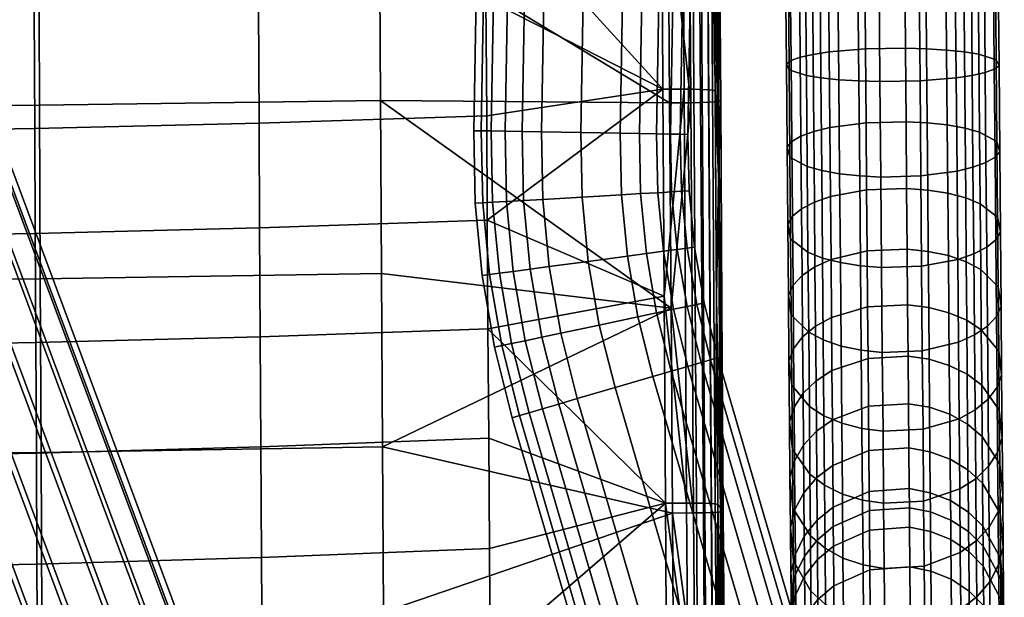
# Model space of a CAD drawing. Header units: millimetres. Extents: x -273 to 273, y -276 to 319.
# Tile 22 of 53: x 157 to 272, y -148 to -81. Entities that reach past the tile are written whole.
import ezdxf

# ---------------------------------------------------------------- set-up
doc = ezdxf.new("R2010")
doc.units = ezdxf.units.MM
doc.header["$MEASUREMENT"] = 0
for name, color, linetype in [('nozky', 250, 'Continuous'), ('podnoz', 7, 'Continuous'), ('sedak', 43, 'Continuous')]:
    doc.layers.add(name, color=color, linetype=linetype)

msp = doc.modelspace()

# ---------------------------------------------------------------- meshes
at = {"layer": 'nozky'}
mesh = msp.add_polyface(dxfattribs=at)
corners = [(-155, 291), (-155, 291, 10), (-125, 291), (-125, 291, 10), (-125, 291), (-125, 291, 10), (-125, 301), (-125, 301, 10), (-125, 301), (-125, 301, 10), (-155, 301), (-155, 301, 10), (-155, 301), (-155, 301, 10), (-155, 291), (-155, 291, 10), (-155, 291), (-125, 291), (-125, 301), (-155, 301), (-155, 291, 10), (-125, 291, 10), (-125, 301, 10), (-155, 301, 10), (-239.77, -187.61), (-239.77, -187.61, 10), (-231.35, -158.82), (-231.35, -158.82, 10), (-231.35, -158.82), (-231.35, -158.82, 10), (-240.95, -156.01), (-240.95, -156.01, 10), (-240.95, -156.01), (-240.95, -156.01, 10), (-249.37, -184.81), (-249.37, -184.81, 10), (-249.37, -184.81), (-249.37, -184.81, 10), (-239.77, -187.61), (-239.77, -187.61, 10), (-239.77, -187.61), (-231.35, -158.82), (-240.95, -156.01), (-249.37, -184.81), (-239.77, -187.61, 10), (-231.35, -158.82, 10), (-240.95, -156.01, 10), (-249.37, -184.81, 10), (239.77, -187.61), (239.77, -187.61, 10), (249.37, -184.81), (249.37, -184.81, 10), (249.37, -184.81), (249.37, -184.81, 10), (240.95, -156.01), (240.95, -156.01, 10), (240.95, -156.01), (240.95, -156.01, 10), (231.35, -158.82), (231.35, -158.82, 10), (231.35, -158.82), (231.35, -158.82, 10), (239.77, -187.61), (239.77, -187.61, 10), (239.77, -187.61), (249.37, -184.81), (240.95, -156.01), (231.35, -158.82), (239.77, -187.61, 10), (249.37, -184.81, 10), (240.95, -156.01, 10), (231.35, -158.82, 10), (155, 291), (155, 291, 10), (155, 301), (155, 301, 10), (155, 301), (155, 301, 10), (125, 301), (125, 301, 10), (125, 301), (125, 301, 10), (125, 291), (125, 291, 10), (125, 291), (125, 291, 10), (155, 291), (155, 291, 10), (155, 291), (155, 301), (125, 301), (125, 291), (155, 291, 10), (155, 301, 10), (125, 301, 10), (125, 291, 10)]
mesh.append_faces([[corners[k] for k in face] for face in [(0, 2, 3, 1), (4, 6, 7, 5), (8, 10, 11, 9), (12, 14, 15, 13), (17, 16, 19, 19), (19, 18, 17, 17), (21, 23, 20, 20), (23, 21, 22, 22), (24, 26, 27, 25), (28, 30, 31, 29), (32, 34, 35, 33), (36, 38, 39, 37), (41, 40, 43, 43), (43, 42, 41, 41), (45, 47, 44, 44), (47, 45, 46, 46), (48, 50, 51, 49), (52, 54, 55, 53), (56, 58, 59, 57), (60, 62, 63, 61), (64, 67, 66, 66), (66, 65, 64, 64), (68, 70, 71, 71), (70, 68, 69, 69), (72, 74, 75, 73), (76, 78, 79, 77), (80, 82, 83, 81), (84, 86, 87, 85), (88, 91, 90, 90), (90, 89, 88, 88), (92, 94, 95, 95), (94, 92, 93, 93)]])
at = {"layer": 'podnoz'}
mesh = msp.add_polyface(dxfattribs=at)
corners = [(236.64, 65.29, 12.4), (233.88, -94, 12.4), (232.72, -93.98, 10.16), (235.48, 65.31, 10.16), (236.64, 65.29, 21.6), (233.88, -94, 21.6), (234.76, -94.02, 17), (237.51, 65.28, 17), (235.48, 65.31, 23.84), (232.72, -93.98, 23.84), (248.51, -75.88, 636.1), (248.4, -63.99, 636.36), (246.39, -64.08, 632.13), (246.49, -75.64, 631.88), (250.2, -75.99, 637.97), (250.09, -63.94, 638.23), (265.98, -75.9, 638.77), (265.88, -63.79, 639.03), (261.65, -63.8, 641.05), (261.76, -76.06, 640.78), (267.85, -75.78, 637.08), (267.75, -63.81, 637.34), (270.43, -75.48, 632.67), (270.33, -63.86, 632.92), (269.27, -63.83, 635.26), (269.37, -75.63, 635.01), (270.99, -75.32, 630.21), (270.89, -63.9, 630.46), (270.67, -75.03, 625.55), (270.57, -63.98, 625.79), (266.96, -74.67, 619.46), (266.86, -64.12, 619.69), (268.55, -64.07, 621.56), (268.65, -74.78, 621.33), (264.88, -74.6, 617.94), (264.79, -64.17, 618.17), (260.07, -74.54, 616.33), (259.98, -64.24, 616.55), (262.44, -64.2, 617.1), (262.53, -74.55, 616.88), (255.4, -74.6, 616.65), (255.31, -64.27, 616.87), (249.3, -74.88, 620.35), (249.21, -64.26, 620.57), (251.08, -64.27, 618.88), (251.17, -74.76, 618.66), (247.78, -75.03, 622.42), (247.69, -64.24, 622.65), (246.17, -75.34, 627.22), (246.07, -64.17, 627.46), (246.62, -64.21, 625), (246.72, -75.18, 624.76), (268.42, 215.02, 625.91), (267.3, 213.3, 618.65), (266, 213.04, 616.55), (262.27, 213.08, 613.28), (259.24, 213.49, 612.04), (264.3, 212.97, 614.73), (252.88, 215.08, 612.01), (256.06, 214.18, 611.62), (268.54, 214.31, 623.44)]
mesh.append_faces([[corners[k] for k in face] for face in [(0, 1, 2, 3), (4, 5, 6, 7), (8, 9, 5, 4), (1, 0, 7, 6), (10, 11, 12, 13), (14, 15, 11, 10), (16, 17, 18, 19), (20, 21, 17, 16), (22, 23, 24, 25), (26, 27, 23, 22), (25, 24, 21, 20), (28, 29, 27, 26), (30, 31, 32, 33), (34, 35, 31, 30), (36, 37, 38, 39), (40, 41, 37, 36), (39, 38, 35, 34), (42, 43, 44, 45), (46, 47, 43, 42), (48, 49, 50, 51), (13, 12, 49, 48), (51, 50, 47, 46), (45, 44, 41, 40), (29, 28, 33, 32), (52, 23, 27, 27), (53, 29, 32, 32), (54, 32, 31, 31), (55, 35, 38, 38), (56, 38, 37, 37), (35, 57, 31, 31), (58, 41, 44, 44), (41, 59, 37, 37), (29, 60, 27, 27)]])
mesh = msp.add_polyface(dxfattribs=at)
corners = [(88.68, 71.96, 393.86), (86.42, 70.41, 397.88), (91.13, 63.21, 398.19), (93.62, 64.41, 394.19), (89.5, 72.4, 389.46), (94.52, 64.72, 389.79), (88.98, 71.81, 385.03), (93.95, 64.21, 385.36), (87, 70.12, 380.92), (91.77, 62.83, 381.24), (83.86, 67.6, 378.19), (88.31, 60.8, 378.48), (97.39, 56.21, 394.54), (94.72, 55.39, 398.53), (87.47, 61.29, 400.77), (90.8, 54.04, 401.08), (98.35, 56.38, 390.15), (95.4, 54.92, 381.58), (97.74, 55.96, 385.72), (87.6, 51.85, 377.83), (84.48, 58.64, 377.54), (91.7, 53.42, 378.8), (180.83, -167.18, 395.3), (181.45, -166.77, 399.74), (180.48, -166.94, 404.13), (213.4, 65.69, 12.4), (210.64, -93.6, 12.4), (209.76, -93.59, 17), (212.52, 65.71, 17), (216.18, 65.65, 8.16), (213.43, -93.65, 8.16), (211.8, -93.62, 10.16), (214.56, 65.67, 10.16), (220.42, 65.57, 5.38), (217.66, -93.72, 5.38), (215.42, -93.69, 6.54), (218.18, 65.61, 6.54), (229.62, 65.41, 5.38), (226.86, -93.88, 5.38), (222.26, -93.8, 4.5), (225.02, 65.49, 4.5), (231.85, 65.38, 6.54), (229.1, -93.92, 6.54), (235.48, 65.31, 10.16), (232.72, -93.98, 10.16), (231.1, -93.96, 8.16), (233.85, 65.34, 8.16), (233.85, 65.34, 25.84), (231.1, -93.96, 25.84), (232.72, -93.98, 23.84), (235.48, 65.31, 23.84), (229.62, 65.41, 28.62), (226.86, -93.88, 28.62), (229.1, -93.92, 27.46), (231.85, 65.38, 27.46), (220.42, 65.57, 28.62), (217.66, -93.72, 28.62), (222.26, -93.8, 29.5), (225.02, 65.49, 29.5), (216.18, 65.65, 25.84), (213.43, -93.65, 25.84), (215.42, -93.69, 27.46), (218.18, 65.61, 27.46), (213.4, 65.69, 21.6), (210.64, -93.6, 21.6), (211.8, -93.62, 23.84), (214.56, 65.67, 23.84)]
mesh.append_faces([[corners[k] for k in face] for face in [(0, 1, 2, 3), (4, 0, 3, 5), (6, 4, 5, 7), (8, 6, 7, 9), (10, 8, 9, 11), (12, 3, 2, 13), (13, 2, 14, 15), (16, 5, 3, 12), (17, 9, 7, 18), (19, 20, 11, 21), (21, 11, 9, 17), (18, 7, 5, 16), (22, 18, 16, 23), (23, 16, 12, 24), (25, 26, 27, 28), (29, 30, 31, 32), (32, 31, 26, 25), (33, 34, 35, 36), (37, 38, 39, 40), (41, 42, 38, 37), (40, 39, 34, 33), (36, 35, 30, 29), (43, 44, 45, 46), (46, 45, 42, 41), (47, 48, 49, 50), (51, 52, 53, 54), (55, 56, 57, 58), (58, 57, 52, 51), (59, 60, 61, 62), (63, 64, 65, 66), (28, 27, 64, 63), (66, 65, 60, 59), (62, 61, 56, 55), (54, 53, 48, 47)]])
mesh = msp.add_polyface(dxfattribs=at)
corners = [(159.58, -174.75, 403.5), (76.49, 48.4, 393.92), (75.88, 47.99, 389.48), (158.97, -175.16, 399.07), (165.62, -172.2, 410.42), (82.53, 50.95, 400.84), (78.83, 49.45, 398.05), (161.92, -173.7, 407.64), (173.9, -169.11, 410.67), (90.8, 54.04, 401.08), (86.63, 52.52, 401.8), (169.73, -170.63, 411.39), (180.48, -166.94, 404.13), (97.39, 56.21, 394.54), (94.72, 55.39, 398.53), (177.81, -167.76, 408.11), (174.79, -169.73, 388.38), (91.7, 53.42, 378.8), (95.4, 54.92, 381.58), (178.5, -168.23, 391.16), (97.74, 55.96, 385.72), (180.83, -167.18, 395.3), (166.52, -172.82, 388.13), (83.43, 50.33, 378.55), (87.6, 51.85, 377.83), (170.69, -171.3, 387.42), (159.94, -174.99, 394.68), (76.85, 48.16, 385.09), (79.51, 48.98, 381.1), (162.61, -174.17, 390.69), (215.42, -93.69, 6.54), (215.59, -101.74, 6.54), (213.59, -101.86, 8.16), (213.43, -93.65, 8.16), (217.66, -93.72, 5.38), (217.82, -101.61, 5.38), (226.86, -93.88, 5.38), (227.01, -101.07, 5.38), (222.42, -101.34, 4.5), (222.26, -93.8, 4.5), (229.1, -93.92, 6.54), (229.25, -100.94, 6.54), (232.72, -93.98, 10.16), (232.86, -100.73, 10.16), (231.24, -100.83, 8.16), (231.1, -93.96, 8.16), (233.88, -94, 12.4), (234.02, -100.67, 12.4), (234.76, -94.02, 17), (234.9, -100.62, 17), (232.72, -93.98, 23.84), (232.86, -100.73, 23.84), (234.02, -100.67, 21.6), (233.88, -94, 21.6), (231.1, -93.96, 25.84), (231.24, -100.83, 25.84), (226.86, -93.88, 28.62), (227.01, -101.07, 28.62), (229.25, -100.94, 27.46), (229.1, -93.92, 27.46), (222.26, -93.8, 29.5), (222.42, -101.34, 29.5), (215.42, -93.69, 27.46), (215.59, -101.74, 27.46), (217.82, -101.61, 28.62), (217.66, -93.72, 28.62), (213.43, -93.65, 25.84), (213.59, -101.86, 25.84), (211.8, -93.62, 23.84), (211.97, -101.95, 23.84)]
mesh.append_faces([[corners[k] for k in face] for face in [(0, 1, 2, 3), (4, 5, 6, 7), (7, 6, 1, 0), (8, 9, 10, 11), (12, 13, 14, 15), (15, 14, 9, 8), (11, 10, 5, 4), (16, 17, 18, 19), (19, 18, 20, 21), (22, 23, 24, 25), (26, 27, 28, 29), (3, 2, 27, 26), (29, 28, 23, 22), (25, 24, 17, 16), (30, 31, 32, 33), (34, 35, 31, 30), (36, 37, 38, 39), (40, 41, 37, 36), (42, 43, 44, 45), (46, 47, 43, 42), (45, 44, 41, 40), (39, 38, 35, 34), (48, 49, 47, 46), (50, 51, 52, 53), (54, 55, 51, 50), (56, 57, 58, 59), (60, 61, 57, 56), (59, 58, 55, 54), (62, 63, 64, 65), (66, 67, 63, 62), (68, 69, 67, 66), (65, 64, 61, 60), (49, 48, 53, 52)]])
mesh = msp.add_polyface(dxfattribs=at)
corners = [(264.96, -84.17, 616.91), (267.04, -84.39, 618.41), (267.12, -93.3, 616.54), (265.04, -92.92, 615.07), (262.61, -84.03, 615.86), (262.69, -92.67, 614.04), (260.15, -83.96, 615.31), (260.23, -92.55, 613.5), (255.48, -84.05, 615.63), (255.56, -92.67, 613.81), (251.26, -84.4, 617.62), (251.33, -93.23, 615.76), (248.51, -75.88, 636.1), (246.49, -75.64, 631.88), (246.58, -86.5, 630.7), (248.6, -87.14, 634.88), (250.2, -75.99, 637.97), (250.3, -87.42, 636.73), (252.28, -76.06, 639.49), (252.38, -87.64, 638.23), (254.62, -76.11, 640.55), (254.72, -87.78, 639.28), (257.08, -76.12, 641.1), (257.18, -87.85, 639.83), (261.76, -76.06, 640.78), (261.86, -87.76, 639.51), (265.98, -75.9, 638.77), (266.08, -87.41, 637.52), (267.85, -75.78, 637.08), (267.95, -87.13, 635.85), (269.37, -75.63, 635.01), (269.47, -86.79, 633.8), (270.43, -75.48, 632.67), (270.53, -86.42, 631.48), (270.99, -75.32, 630.21), (271.08, -86.03, 629.05), (270.67, -75.03, 625.55), (270.75, -85.31, 624.44), (268.65, -74.78, 621.33), (268.73, -84.67, 620.26), (266.96, -74.67, 619.46), (264.88, -74.6, 617.94), (262.53, -74.55, 616.88), (260.07, -74.54, 616.33), (255.4, -74.6, 616.65), (251.17, -74.76, 618.66), (249.3, -74.88, 620.35), (249.39, -84.68, 619.29), (247.78, -75.03, 622.42), (247.87, -85.02, 621.34), (246.72, -75.18, 624.76), (246.81, -85.39, 623.66), (246.17, -75.34, 627.22), (246.26, -85.78, 626.09), (254.52, -63.86, 640.81), (252.17, -63.9, 639.75), (256.98, -63.83, 641.36), (250.09, -63.94, 638.23), (261.65, -63.8, 641.05)]
mesh.append_faces([[corners[k] for k in face] for face in [(0, 1, 2, 3), (4, 0, 3, 5), (6, 4, 5, 7), (8, 6, 7, 9), (10, 8, 9, 11), (12, 13, 14, 15), (16, 12, 15, 17), (18, 16, 17, 19), (20, 18, 19, 21), (22, 20, 21, 23), (24, 22, 23, 25), (26, 24, 25, 27), (28, 26, 27, 29), (30, 28, 29, 31), (32, 30, 31, 33), (34, 32, 33, 35), (36, 34, 35, 37), (38, 36, 37, 39), (40, 38, 39, 1), (41, 40, 1, 0), (42, 41, 0, 4), (43, 42, 4, 6), (44, 43, 6, 8), (45, 44, 8, 10), (46, 45, 10, 47), (48, 46, 47, 49), (50, 48, 49, 51), (52, 50, 51, 53), (13, 52, 53, 14), (20, 54, 55, 18), (22, 56, 54, 20), (18, 55, 57, 16), (24, 58, 56, 22)]])
mesh = msp.add_polyface(dxfattribs=at)
corners = [(271.17, -96.05, 626.94), (270.62, -96.7, 629.32), (270.7, -106.32, 626.13), (271.25, -105.4, 623.85), (270.84, -94.85, 622.43), (270.91, -103.67, 619.51), (268.81, -93.77, 618.34), (268.88, -102.12, 615.58), (267.12, -93.3, 616.54), (267.19, -101.45, 613.84), (265.04, -92.92, 615.07), (265.11, -100.9, 612.43), (262.69, -92.67, 614.04), (262.76, -100.53, 611.44), (260.23, -92.55, 613.5), (260.3, -100.34, 610.93), (255.56, -92.67, 613.81), (255.62, -100.5, 611.22), (251.33, -93.23, 615.76), (251.4, -101.28, 613.1), (249.46, -93.68, 617.39), (249.54, -101.93, 614.67), (247.95, -94.23, 619.4), (248.02, -102.71, 616.6), (246.89, -94.85, 621.66), (246.97, -103.59, 618.77), (246.34, -95.49, 624.04), (246.42, -104.5, 621.06), (246.67, -96.7, 628.55), (246.75, -106.23, 625.4), (248.6, -87.14, 634.88), (246.58, -86.5, 630.7), (248.7, -97.78, 632.64), (250.3, -87.42, 636.73), (250.39, -98.25, 634.45), (252.38, -87.64, 638.23), (252.47, -98.62, 635.91), (254.72, -87.78, 639.28), (254.82, -98.88, 636.94), (257.18, -87.85, 639.83), (257.28, -99, 637.48), (261.86, -87.76, 639.51), (261.95, -98.88, 637.17), (266.08, -87.41, 637.52), (266.18, -98.32, 635.22), (267.95, -87.13, 635.85), (268.04, -97.86, 633.59), (269.47, -86.79, 633.8), (269.56, -97.31, 631.58), (270.53, -86.42, 631.48), (271.08, -86.03, 629.05), (270.75, -85.31, 624.44), (268.73, -84.67, 620.26), (267.04, -84.39, 618.41), (249.39, -84.68, 619.29), (251.26, -84.4, 617.62), (247.87, -85.02, 621.34), (246.81, -85.39, 623.66), (246.26, -85.78, 626.09)]
mesh.append_faces([[corners[k] for k in face] for face in [(0, 1, 2, 3), (4, 0, 3, 5), (6, 4, 5, 7), (8, 6, 7, 9), (10, 8, 9, 11), (12, 10, 11, 13), (14, 12, 13, 15), (16, 14, 15, 17), (18, 16, 17, 19), (20, 18, 19, 21), (22, 20, 21, 23), (24, 22, 23, 25), (26, 24, 25, 27), (28, 26, 27, 29), (30, 31, 28, 32), (33, 30, 32, 34), (35, 33, 34, 36), (37, 35, 36, 38), (39, 37, 38, 40), (41, 39, 40, 42), (43, 41, 42, 44), (45, 43, 44, 46), (47, 45, 46, 48), (49, 47, 48, 1), (50, 49, 1, 0), (51, 50, 0, 4), (52, 51, 4, 6), (53, 52, 6, 8), (54, 55, 18, 20), (56, 54, 20, 22), (57, 56, 22, 24), (58, 57, 24, 26), (31, 58, 26, 28)]])
mesh = msp.add_polyface(dxfattribs=at)
corners = [(211.62, -110.39, 12.4), (210.75, -110.51, 17), (209.94, -102.07, 17), (210.81, -102.02, 12.4), (212.77, -110.24, 10.16), (211.97, -101.95, 10.16), (214.38, -110.02, 8.16), (213.59, -101.86, 8.16), (216.36, -109.76, 6.54), (215.59, -101.74, 6.54), (218.58, -109.46, 5.38), (217.82, -101.61, 5.38), (223.14, -108.85, 4.5), (222.42, -101.34, 4.5), (227.7, -108.23, 5.38), (227.01, -101.07, 5.38), (229.92, -107.94, 6.54), (229.25, -100.94, 6.54), (231.9, -107.67, 8.16), (231.24, -100.83, 8.16), (233.51, -107.45, 10.16), (232.86, -100.73, 10.16), (234.66, -107.3, 12.4), (234.02, -100.67, 12.4), (233.51, -107.45, 23.84), (234.66, -107.3, 21.6), (234.02, -100.67, 21.6), (232.86, -100.73, 23.84), (231.9, -107.67, 25.84), (231.24, -100.83, 25.84), (229.92, -107.94, 27.46), (229.25, -100.94, 27.46), (227.7, -108.23, 28.62), (227.01, -101.07, 28.62), (223.14, -108.85, 29.5), (222.42, -101.34, 29.5), (218.58, -109.46, 28.62), (217.82, -101.61, 28.62), (216.36, -109.76, 27.46), (215.59, -101.74, 27.46), (214.38, -110.02, 25.84), (213.59, -101.86, 25.84), (212.77, -110.24, 23.84), (211.97, -101.95, 23.84), (211.62, -110.39, 21.6), (210.81, -102.02, 21.6), (233.07, -114.44, 8.16), (231.11, -114.86, 6.54), (234.66, -114.11, 10.16), (235.79, -113.87, 12.4), (233.07, -114.44, 25.84), (234.66, -114.11, 23.84), (231.11, -114.86, 27.46), (228.92, -115.32, 28.62), (210.64, -93.6, 12.4), (209.76, -93.59, 17), (211.8, -93.62, 10.16), (213.43, -93.65, 8.16), (210.64, -93.6, 21.6), (211.8, -93.62, 23.84)]
mesh.append_faces([[corners[k] for k in face] for face in [(0, 1, 2, 3), (4, 0, 3, 5), (6, 4, 5, 7), (8, 6, 7, 9), (10, 8, 9, 11), (12, 10, 11, 13), (14, 12, 13, 15), (16, 14, 15, 17), (18, 16, 17, 19), (20, 18, 19, 21), (22, 20, 21, 23), (24, 25, 26, 27), (28, 24, 27, 29), (30, 28, 29, 31), (32, 30, 31, 33), (34, 32, 33, 35), (36, 34, 35, 37), (38, 36, 37, 39), (40, 38, 39, 41), (42, 40, 41, 43), (44, 42, 43, 45), (1, 44, 45, 2), (46, 47, 16, 18), (48, 46, 18, 20), (49, 48, 20, 22), (50, 51, 24, 28), (52, 50, 28, 30), (53, 52, 30, 32), (54, 3, 2, 55), (56, 5, 3, 54), (57, 7, 5, 56), (58, 45, 43, 59), (55, 2, 45, 58)]])
mesh = msp.add_polyface(dxfattribs=at)
corners = [(235.53, -107.18, 17), (234.66, -107.3, 12.4), (234.02, -100.67, 12.4), (234.9, -100.62, 17), (234.66, -107.3, 21.6), (234.02, -100.67, 21.6), (236.65, -113.68, 17), (235.79, -113.87, 12.4), (235.79, -113.87, 21.6), (234.66, -114.11, 23.84), (233.51, -107.45, 23.84), (237.42, -120.33, 12.4), (236.31, -120.65, 10.16), (234.66, -114.11, 10.16), (238.26, -120.08, 17), (236.31, -120.65, 23.84), (237.42, -120.33, 21.6), (233.07, -114.44, 25.84), (234.75, -121.11, 25.84), (255.69, -107.63, 607.85), (260.36, -107.44, 607.57), (260.41, -113.93, 603.41), (255.74, -114.16, 603.67), (251.47, -108.64, 609.62), (251.52, -115.39, 605.29), (249.6, -109.48, 611.1), (249.66, -116.41, 606.65), (248.09, -110.5, 612.91), (248.15, -117.66, 608.32), (247.04, -111.64, 614.97), (247.1, -119.06, 610.21), (246.49, -112.84, 617.12), (246.56, -120.52, 612.19), (248.78, -107.78, 629.33), (246.75, -106.23, 625.4), (246.83, -115.1, 621.21), (248.87, -117.13, 624.91), (250.48, -108.46, 631.07), (250.56, -118.02, 626.54), (252.56, -109, 632.48), (252.65, -118.74, 627.88), (254.91, -109.38, 633.47), (255, -119.23, 628.81), (257.37, -109.56, 633.98), (257.46, -119.48, 629.29), (255.62, -100.5, 611.22), (260.3, -100.34, 610.93), (251.4, -101.28, 613.1), (249.54, -101.93, 614.67), (248.02, -102.71, 616.6), (246.97, -103.59, 618.77), (246.42, -104.5, 621.06), (248.7, -97.78, 632.64), (246.67, -96.7, 628.55), (250.39, -98.25, 634.45), (252.47, -98.62, 635.91), (254.82, -98.88, 636.94), (257.28, -99, 637.48)]
mesh.append_faces([[corners[k] for k in face] for face in [(0, 1, 2, 3), (4, 0, 3, 5), (6, 7, 1, 0), (8, 6, 0, 4), (9, 8, 4, 10), (7, 11, 12, 13), (6, 14, 11, 7), (9, 15, 16, 8), (17, 18, 15, 9), (8, 16, 14, 6), (19, 20, 21, 22), (23, 19, 22, 24), (25, 23, 24, 26), (27, 25, 26, 28), (29, 27, 28, 30), (31, 29, 30, 32), (33, 34, 35, 36), (37, 33, 36, 38), (39, 37, 38, 40), (41, 39, 40, 42), (43, 41, 42, 44), (45, 46, 20, 19), (47, 45, 19, 23), (48, 47, 23, 25), (49, 48, 25, 27), (50, 49, 27, 29), (51, 50, 29, 31), (34, 51, 31, 35), (52, 53, 34, 33), (54, 52, 33, 37), (55, 54, 37, 39), (56, 55, 39, 41), (57, 56, 41, 43)]])
mesh = msp.add_polyface(dxfattribs=at)
corners = [(255.79, -120.18, 598.6), (260.47, -119.92, 598.37), (260.51, -125.47, 592.34), (255.84, -125.76, 592.54), (269.01, -116.83, 607.44), (271.05, -119.32, 610.85), (271.11, -126.21, 605.04), (269.07, -123.31, 601.99), (267.31, -115.73, 605.94), (267.37, -122.03, 600.63), (265.23, -114.85, 604.71), (265.28, -120.99, 599.53), (262.88, -114.24, 603.86), (262.93, -120.28, 598.77), (260.41, -113.93, 603.41), (255.74, -114.16, 603.67), (268.21, -117.43, 625.77), (266.35, -118.27, 627.25), (266.43, -127.22, 621.51), (268.29, -126.2, 620.15), (269.73, -116.42, 623.95), (269.8, -124.95, 618.48), (270.78, -115.27, 621.9), (270.85, -123.55, 616.59), (271.32, -114.07, 619.75), (271.39, -122.09, 614.61), (270.99, -111.82, 615.66), (268.95, -109.79, 611.96), (267.25, -108.9, 610.32), (265.17, -108.18, 608.99), (262.82, -107.68, 608.06), (260.36, -107.44, 607.57), (262.05, -109.4, 633.68), (257.37, -109.56, 633.98), (257.46, -119.48, 629.29), (262.13, -119.28, 629.01), (266.27, -108.62, 631.81), (268.13, -107.98, 630.24), (269.65, -107.19, 628.31), (270.7, -106.32, 626.13), (271.25, -105.4, 623.85), (270.91, -103.67, 619.51), (268.88, -102.12, 615.58), (267.19, -101.45, 613.84), (265.11, -100.9, 612.43), (262.76, -100.53, 611.44), (260.3, -100.34, 610.93), (261.95, -98.88, 637.17), (257.28, -99, 637.48), (266.18, -98.32, 635.22), (268.04, -97.86, 633.59), (269.56, -97.31, 631.58), (270.62, -96.7, 629.32)]
mesh.append_faces([[corners[k] for k in face] for face in [(0, 1, 2, 3), (4, 5, 6, 7), (8, 4, 7, 9), (10, 8, 9, 11), (12, 10, 11, 13), (14, 12, 13, 1), (15, 14, 1, 0), (16, 17, 18, 19), (20, 16, 19, 21), (22, 20, 21, 23), (24, 22, 23, 25), (26, 24, 25, 5), (27, 26, 5, 4), (28, 27, 4, 8), (29, 28, 8, 10), (30, 29, 10, 12), (31, 30, 12, 14), (32, 33, 34, 35), (36, 32, 35, 17), (37, 36, 17, 16), (38, 37, 16, 20), (39, 38, 20, 22), (40, 39, 22, 24), (41, 40, 24, 26), (42, 41, 26, 27), (43, 42, 27, 28), (44, 43, 28, 29), (45, 44, 29, 30), (46, 45, 30, 31), (47, 48, 33, 32), (49, 47, 32, 36), (50, 49, 36, 37), (51, 50, 37, 38), (52, 51, 38, 39)]])
mesh = msp.add_polyface(dxfattribs=at)
corners = [(213.05, -118.69, 12.4), (212.2, -118.87, 17), (210.75, -110.51, 17), (211.62, -110.39, 12.4), (214.19, -118.45, 10.16), (212.77, -110.24, 10.16), (215.78, -118.11, 8.16), (214.38, -110.02, 8.16), (217.73, -117.7, 6.54), (216.36, -109.76, 6.54), (219.92, -117.23, 5.38), (218.58, -109.46, 5.38), (224.42, -116.28, 4.5), (223.14, -108.85, 4.5), (228.92, -115.32, 5.38), (227.7, -108.23, 5.38), (231.11, -114.86, 6.54), (229.92, -107.94, 6.54), (224.42, -116.28, 29.5), (228.92, -115.32, 28.62), (227.7, -108.23, 28.62), (223.14, -108.85, 29.5), (219.92, -117.23, 28.62), (218.58, -109.46, 28.62), (217.73, -117.7, 27.46), (216.36, -109.76, 27.46), (215.78, -118.11, 25.84), (214.38, -110.02, 25.84), (214.19, -118.45, 23.84), (212.77, -110.24, 23.84), (213.05, -118.69, 21.6), (211.62, -110.39, 21.6), (215.11, -126.85, 12.4), (214.27, -127.1, 17), (216.22, -126.52, 10.16), (219.7, -125.51, 6.54), (217.78, -126.07, 8.16), (221.85, -124.88, 5.38), (230.68, -122.3, 5.38), (226.26, -123.59, 4.5), (232.83, -121.67, 6.54), (233.07, -114.44, 8.16), (234.75, -121.11, 8.16), (230.68, -122.3, 28.62), (232.83, -121.67, 27.46), (231.11, -114.86, 27.46), (226.26, -123.59, 29.5), (234.75, -121.11, 25.84), (233.07, -114.44, 25.84), (219.7, -125.51, 27.46), (221.85, -124.88, 28.62), (217.78, -126.07, 25.84), (215.11, -126.85, 21.6), (216.22, -126.52, 23.84)]
mesh.append_faces([[corners[k] for k in face] for face in [(0, 1, 2, 3), (4, 0, 3, 5), (6, 4, 5, 7), (8, 6, 7, 9), (10, 8, 9, 11), (12, 10, 11, 13), (14, 12, 13, 15), (16, 14, 15, 17), (18, 19, 20, 21), (22, 18, 21, 23), (24, 22, 23, 25), (26, 24, 25, 27), (28, 26, 27, 29), (30, 28, 29, 31), (1, 30, 31, 2), (0, 32, 33, 1), (4, 34, 32, 0), (8, 35, 36, 6), (10, 37, 35, 8), (6, 36, 34, 4), (14, 38, 39, 12), (16, 40, 38, 14), (41, 42, 40, 16), (12, 39, 37, 10), (19, 43, 44, 45), (18, 46, 43, 19), (45, 44, 47, 48), (24, 49, 50, 22), (26, 51, 49, 24), (30, 52, 53, 28), (1, 33, 52, 30), (28, 53, 51, 26), (22, 50, 46, 18)]])
mesh = msp.add_polyface(dxfattribs=at)
corners = [(234.66, -114.11, 10.16), (236.31, -120.65, 10.16), (234.75, -121.11, 8.16), (233.07, -114.44, 8.16), (251.68, -132.67, 586.51), (255.89, -130.94, 585.41), (255.93, -135.72, 577.11), (251.72, -137.55, 578.03), (249.82, -134.1, 587.42), (249.86, -139.07, 578.8), (248.31, -135.86, 588.55), (248.35, -140.93, 579.75), (251.63, -127.36, 593.82), (255.84, -125.76, 592.54), (249.77, -128.68, 594.89), (248.26, -130.3, 596.21), (247.21, -132.13, 597.69), (247.26, -137.84, 589.82), (246.68, -134.04, 599.25), (246.73, -139.91, 591.16), (249.01, -133.71, 612.68), (246.97, -130.81, 609.62), (247.03, -137.65, 602.21), (249.07, -140.91, 604.88), (251.58, -121.61, 600.05), (255.79, -120.18, 598.6), (249.72, -122.79, 601.27), (248.21, -124.24, 602.78), (247.16, -125.87, 604.47), (246.62, -127.58, 606.25), (248.94, -125.78, 619.36), (246.9, -123.29, 615.95), (250.64, -126.88, 620.86), (250.71, -134.99, 614.03), (252.73, -127.76, 622.09), (252.8, -136.03, 615.13), (255.08, -128.37, 622.94), (255.15, -136.74, 615.9), (257.54, -128.68, 623.39), (257.61, -137.1, 616.3), (251.52, -115.39, 605.29), (255.74, -114.16, 603.67), (249.66, -116.41, 606.65), (248.15, -117.66, 608.32), (247.1, -119.06, 610.21), (246.56, -120.52, 612.19), (248.87, -117.13, 624.91), (246.83, -115.1, 621.21), (250.56, -118.02, 626.54), (252.65, -118.74, 627.88), (255, -119.23, 628.81), (257.46, -119.48, 629.29), (246.49, -112.84, 617.12)]
mesh.append_faces([[corners[k] for k in face] for face in [(0, 1, 2, 3), (4, 5, 6, 7), (8, 4, 7, 9), (10, 8, 9, 11), (12, 13, 5, 4), (14, 12, 4, 8), (15, 14, 8, 10), (16, 15, 10, 17), (18, 16, 17, 19), (20, 21, 22, 23), (24, 25, 13, 12), (26, 24, 12, 14), (27, 26, 14, 15), (28, 27, 15, 16), (29, 28, 16, 18), (21, 29, 18, 22), (30, 31, 21, 20), (32, 30, 20, 33), (34, 32, 33, 35), (36, 34, 35, 37), (38, 36, 37, 39), (40, 41, 25, 24), (42, 40, 24, 26), (43, 42, 26, 27), (44, 43, 27, 28), (45, 44, 28, 29), (31, 45, 29, 21), (46, 47, 31, 30), (48, 46, 30, 32), (49, 48, 32, 34), (50, 49, 34, 36), (51, 50, 36, 38), (47, 52, 45, 31)]])
mesh = msp.add_polyface(dxfattribs=at)
corners = [(263.06, -135.87, 577.22), (265.42, -136.79, 577.7), (265.44, -139.05, 573.04), (263.08, -138.1, 572.6), (260.6, -135.39, 576.96), (260.62, -137.62, 572.37), (255.93, -135.72, 577.11), (255.95, -137.95, 572.5), (267.46, -133.21, 586.94), (269.17, -134.76, 587.96), (269.21, -139.78, 579.25), (267.51, -138.13, 578.4), (265.38, -131.95, 586.12), (263.02, -131.07, 585.54), (260.56, -130.63, 585.24), (255.89, -130.94, 585.41), (271.17, -132.53, 598.19), (271.52, -136.15, 601.15), (271.57, -142.22, 592.79), (271.22, -138.3, 590.25), (269.12, -129.28, 595.51), (267.42, -127.84, 594.33), (265.33, -126.68, 593.37), (262.98, -125.88, 592.69), (260.51, -125.47, 592.34), (255.84, -125.76, 592.54), (269.87, -132.78, 611.89), (268.36, -134.23, 613.39), (268.42, -141.5, 605.51), (269.93, -139.88, 604.19), (270.92, -131.15, 610.19), (270.98, -138.05, 602.71), (271.46, -129.44, 608.42), (271.11, -126.21, 605.04), (269.07, -123.31, 601.99), (267.37, -122.03, 600.63), (265.28, -120.99, 599.53), (262.93, -120.28, 598.77), (260.47, -119.92, 598.37), (262.21, -128.45, 623.13), (257.54, -128.68, 623.39), (257.61, -137.1, 616.3), (262.28, -136.84, 616.07), (266.43, -127.22, 621.51), (266.5, -135.41, 614.61), (268.29, -126.2, 620.15), (269.8, -124.95, 618.48), (270.85, -123.55, 616.59), (271.39, -122.09, 614.61), (271.05, -119.32, 610.85), (262.13, -119.28, 629.01), (257.46, -119.48, 629.29), (266.35, -118.27, 627.25)]
mesh.append_faces([[corners[k] for k in face] for face in [(0, 1, 2, 3), (4, 0, 3, 5), (6, 4, 5, 7), (8, 9, 10, 11), (12, 8, 11, 1), (13, 12, 1, 0), (14, 13, 0, 4), (15, 14, 4, 6), (16, 17, 18, 19), (20, 16, 19, 9), (21, 20, 9, 8), (22, 21, 8, 12), (23, 22, 12, 13), (24, 23, 13, 14), (25, 24, 14, 15), (26, 27, 28, 29), (30, 26, 29, 31), (32, 30, 31, 17), (33, 32, 17, 16), (34, 33, 16, 20), (35, 34, 20, 21), (36, 35, 21, 22), (37, 36, 22, 23), (38, 37, 23, 24), (39, 40, 41, 42), (43, 39, 42, 44), (45, 43, 44, 27), (46, 45, 27, 26), (47, 46, 26, 30), (48, 47, 30, 32), (49, 48, 32, 33), (50, 51, 40, 39), (52, 50, 39, 43)]])
mesh = msp.add_polyface(dxfattribs=at)
corners = [(230.68, -122.3, 5.38), (246.18, -175.32, 5.38), (241.76, -176.61, 4.5), (226.26, -123.59, 4.5), (232.83, -121.67, 6.54), (248.33, -174.69, 6.54), (236.31, -120.65, 10.16), (251.81, -173.68, 10.16), (250.25, -174.13, 8.16), (234.75, -121.11, 8.16), (237.42, -120.33, 12.4), (252.92, -173.35, 12.4), (237.42, -120.33, 21.6), (252.92, -173.35, 21.6), (253.76, -173.1, 17), (238.26, -120.08, 17), (236.31, -120.65, 23.84), (251.81, -173.68, 23.84), (232.83, -121.67, 27.46), (248.33, -174.69, 27.46), (250.25, -174.13, 25.84), (234.75, -121.11, 25.84), (230.68, -122.3, 28.62), (246.18, -175.32, 28.62), (226.26, -123.59, 29.5), (241.76, -176.61, 29.5), (248.44, -150.24, 558.88), (249.94, -148.32, 558.07), (250.02, -157.26, 536.37), (248.51, -159.2, 537.14), (248.39, -145.6, 569.66), (249.9, -143.68, 568.83), (247.35, -147.76, 570.6), (247.39, -152.41, 559.8), (246.82, -150.02, 571.58), (246.86, -154.68, 560.76), (248.37, -143.28, 574.91), (249.88, -141.37, 574.05), (247.33, -145.42, 575.89), (246.8, -147.66, 576.91), (247.15, -151.9, 578.86), (247.17, -154.3, 573.45), (249.18, -153.11, 586.02), (247.13, -149.37, 584.09), (249.2, -155.73, 580.62), (248.35, -140.93, 579.75), (249.86, -139.07, 578.8), (247.31, -143.02, 580.83), (246.77, -145.22, 581.95), (249.13, -147.37, 595.99), (247.08, -143.83, 593.7), (250.83, -148.92, 597.01), (250.88, -154.76, 586.87), (247.26, -137.84, 589.82), (248.31, -135.86, 588.55), (246.73, -139.91, 591.16), (249.07, -140.91, 604.88), (247.03, -137.65, 602.21), (250.78, -142.34, 606.07), (246.68, -134.04, 599.25), (250.71, -134.99, 614.03), (249.01, -133.71, 612.68)]
mesh.append_faces([[corners[k] for k in face] for face in [(0, 1, 2, 3), (4, 5, 1, 0), (6, 7, 8, 9), (10, 11, 7, 6), (9, 8, 5, 4), (12, 13, 14, 15), (16, 17, 13, 12), (18, 19, 20, 21), (22, 23, 19, 18), (21, 20, 17, 16), (24, 25, 23, 22), (15, 14, 11, 10), (26, 27, 28, 29), (30, 31, 27, 26), (32, 30, 26, 33), (34, 32, 33, 35), (36, 37, 31, 30), (38, 36, 30, 32), (39, 38, 32, 34), (40, 39, 34, 41), (42, 43, 40, 44), (45, 46, 37, 36), (47, 45, 36, 38), (48, 47, 38, 39), (43, 48, 39, 40), (49, 50, 43, 42), (51, 49, 42, 52), (53, 54, 45, 47), (55, 53, 47, 48), (50, 55, 48, 43), (56, 57, 50, 49), (58, 56, 49, 51), (57, 59, 55, 50), (60, 61, 56, 58)]])
mesh = msp.add_polyface(dxfattribs=at)
corners = [(205.19, -193.97, 396.45), (205.48, -193.19, 400.87), (212.42, -195.92, 400.99), (212.23, -196.73, 396.57), (204.1, -196.39, 392.37), (211.5, -199.29, 392.5), (205.03, -193.93, 405.28), (203.79, -196.32, 409.34), (211.28, -199.26, 409.47), (212.12, -196.71, 405.4), (198.67, -190.16, 396.29), (199.05, -189.43, 400.71), (197.25, -192.38, 392.2), (195, -195.75, 389.5), (202.38, -200.06, 389.68), (196.83, -192.25, 409.17), (194.45, -195.57, 411.81), (201.96, -199.97, 411.99), (198.46, -190.09, 405.12), (192.82, -185.38, 396.08), (193.27, -184.72, 400.51), (191.1, -187.36, 391.99), (192.56, -185.28, 404.91), (190.6, -187.16, 408.95), (215.11, -126.85, 12.4), (230.61, -179.87, 12.4), (229.77, -180.12, 17), (214.27, -127.1, 17), (216.22, -126.52, 10.16), (231.72, -179.55, 10.16), (219.7, -125.51, 6.54), (235.2, -178.53, 6.54), (233.28, -179.09, 8.16), (217.78, -126.07, 8.16), (221.85, -124.88, 5.38), (237.35, -177.9, 5.38), (226.26, -123.59, 4.5), (241.76, -176.61, 4.5), (221.85, -124.88, 28.62), (237.35, -177.9, 28.62), (241.76, -176.61, 29.5), (226.26, -123.59, 29.5), (219.7, -125.51, 27.46), (235.2, -178.53, 27.46), (216.22, -126.52, 23.84), (231.72, -179.55, 23.84), (233.28, -179.09, 25.84), (217.78, -126.07, 25.84), (230.61, -179.87, 21.6), (215.11, -126.85, 21.6), (236.49, -200.23, 23.8), (237.46, -199.44, 25.98), (234.76, -190.02, 24.38), (233.71, -190.57, 22.16), (235.93, -201.46, 19.31), (233, -191.27, 17.58), (233.98, -191.48, 13), (235.16, -191.38, 10.78), (236.78, -191.13, 8.79), (236.27, -189.37, 26.37)]
mesh.append_faces([[corners[k] for k in face] for face in [(0, 1, 2, 3), (4, 0, 3, 5), (6, 7, 8, 9), (1, 6, 9, 2), (10, 11, 1, 0), (12, 10, 0, 4), (13, 12, 4, 14), (15, 16, 17, 7), (18, 15, 7, 6), (11, 18, 6, 1), (19, 20, 11, 10), (21, 19, 10, 12), (22, 23, 15, 18), (20, 22, 18, 11), (24, 25, 26, 27), (28, 29, 25, 24), (30, 31, 32, 33), (34, 35, 31, 30), (33, 32, 29, 28), (36, 37, 35, 34), (38, 39, 40, 41), (42, 43, 39, 38), (44, 45, 46, 47), (27, 26, 48, 49), (49, 48, 45, 44), (47, 46, 43, 42), (50, 51, 52, 53), (54, 50, 53, 55), (25, 56, 55, 26), (29, 57, 56, 25), (32, 58, 57, 29), (48, 53, 52, 45), (26, 55, 53, 48), (45, 52, 59, 46)]])
mesh = msp.add_polyface(dxfattribs=at)
corners = [(269.29, -149.06, 558.45), (271.34, -152.93, 560.11), (271.42, -161.91, 538.3), (269.37, -158, 536.73), (267.59, -147.35, 557.72), (267.67, -156.28, 536.04), (265.5, -145.97, 557.12), (265.58, -154.89, 535.48), (271.66, -152.56, 572.78), (271.12, -154.82, 573.76), (271.16, -159.5, 562.9), (271.7, -157.23, 561.93), (271.3, -148.28, 570.91), (269.25, -144.42, 569.23), (267.55, -142.72, 568.48), (265.46, -141.34, 567.87), (270.06, -154.56, 580.17), (268.55, -156.46, 581.03), (268.58, -158.9, 575.53), (270.08, -156.98, 574.7), (271.1, -152.41, 579.19), (271.64, -150.17, 578.16), (271.28, -145.93, 576.22), (269.23, -142.1, 574.46), (267.53, -140.41, 573.68), (265.44, -139.05, 573.04), (268.53, -153.82, 586.47), (266.67, -155.34, 587.24), (266.7, -158.01, 581.74), (270.04, -151.96, 585.52), (271.08, -149.86, 584.45), (271.62, -147.67, 583.32), (271.26, -143.52, 581.19), (269.21, -139.78, 579.25), (267.51, -138.13, 578.4), (265.42, -136.79, 577.7), (268.48, -148.02, 596.53), (266.62, -149.46, 597.44), (269.99, -146.27, 595.4), (271.03, -144.29, 594.13), (271.57, -142.22, 592.79), (271.22, -138.3, 590.25), (269.17, -134.76, 587.96), (268.42, -141.5, 605.51), (266.56, -142.83, 606.58), (269.93, -139.88, 604.19), (270.98, -138.05, 602.71), (271.52, -136.15, 601.15), (268.36, -134.23, 613.39), (266.5, -135.41, 614.61)]
mesh.append_faces([[corners[k] for k in face] for face in [(0, 1, 2, 3), (4, 0, 3, 5), (6, 4, 5, 7), (8, 9, 10, 11), (12, 8, 11, 1), (13, 12, 1, 0), (14, 13, 0, 4), (15, 14, 4, 6), (16, 17, 18, 19), (20, 16, 19, 9), (21, 20, 9, 8), (22, 21, 8, 12), (23, 22, 12, 13), (24, 23, 13, 14), (25, 24, 14, 15), (26, 27, 28, 17), (29, 26, 17, 16), (30, 29, 16, 20), (31, 30, 20, 21), (32, 31, 21, 22), (33, 32, 22, 23), (34, 33, 23, 24), (35, 34, 24, 25), (36, 37, 27, 26), (38, 36, 26, 29), (39, 38, 29, 30), (40, 39, 30, 31), (41, 40, 31, 32), (42, 41, 32, 33), (43, 44, 37, 36), (45, 43, 36, 38), (46, 45, 38, 39), (47, 46, 39, 40), (48, 49, 44, 43)]])
mesh = msp.add_polyface(dxfattribs=at)
corners = [(263.14, -145.01, 556.71), (265.5, -145.97, 557.12), (265.58, -154.89, 535.48), (263.22, -153.92, 535.08), (260.68, -144.52, 556.49), (260.76, -153.43, 534.88), (256.01, -144.85, 556.62), (256.09, -153.76, 534.99), (251.8, -146.75, 557.41), (251.88, -155.67, 535.74), (249.94, -148.32, 558.07), (250.02, -157.26, 536.37), (263.1, -140.39, 567.45), (265.46, -141.34, 567.87), (260.64, -139.9, 567.23), (255.97, -140.23, 567.35), (251.76, -142.12, 568.16), (249.9, -143.68, 568.83), (263.08, -138.1, 572.6), (265.44, -139.05, 573.04), (260.62, -137.62, 572.37), (255.95, -137.95, 572.5), (251.74, -139.82, 573.34), (249.88, -141.37, 574.05), (252.97, -156.1, 587.57), (250.88, -154.76, 586.87), (250.91, -157.42, 581.4), (253, -158.78, 582.03), (251.72, -137.55, 578.03), (255.93, -135.72, 577.11), (249.86, -139.07, 578.8), (252.92, -150.18, 597.83), (250.83, -148.92, 597.01), (255.27, -151.05, 598.41), (255.33, -157.02, 588.05), (257.74, -151.5, 598.71), (257.79, -157.5, 588.31), (262.41, -151.19, 598.54), (262.46, -157.17, 588.16), (266.62, -149.46, 597.44), (266.67, -155.34, 587.24), (252.86, -143.5, 607.03), (250.78, -142.34, 606.07), (255.22, -144.3, 607.7), (257.68, -144.71, 608.05), (262.35, -144.42, 607.85), (266.56, -142.83, 606.58), (252.8, -136.03, 615.13), (250.71, -134.99, 614.03), (255.15, -136.74, 615.9), (257.61, -137.1, 616.3), (262.28, -136.84, 616.07), (266.5, -135.41, 614.61)]
mesh.append_faces([[corners[k] for k in face] for face in [(0, 1, 2, 3), (4, 0, 3, 5), (6, 4, 5, 7), (8, 6, 7, 9), (10, 8, 9, 11), (12, 13, 1, 0), (14, 12, 0, 4), (15, 14, 4, 6), (16, 15, 6, 8), (17, 16, 8, 10), (18, 19, 13, 12), (20, 18, 12, 14), (21, 20, 14, 15), (22, 21, 15, 16), (23, 22, 16, 17), (24, 25, 26, 27), (28, 29, 21, 22), (30, 28, 22, 23), (31, 32, 25, 24), (33, 31, 24, 34), (35, 33, 34, 36), (37, 35, 36, 38), (39, 37, 38, 40), (41, 42, 32, 31), (43, 41, 31, 33), (44, 43, 33, 35), (45, 44, 35, 37), (46, 45, 37, 39), (47, 48, 42, 41), (49, 47, 41, 43), (50, 49, 43, 44), (51, 50, 44, 45), (52, 51, 45, 46)]])
at = {"layer": 'sedak'}
mesh = msp.add_polyface(dxfattribs=at)
corners = [(237.93, -88.95, 450.92), (238.09, -113.09, 451.85), (238.33, -98.93, 432.89), (237.78, -64.81, 449.9), (238.58, -137.63, 434.28), (238.08, -60.24, 431.25), (238.43, -65.68, 413.94), (238.74, -114.04, 415.91), (238.59, -90.06, 414.98), (198.88, -90.05, 408.71), (232.63, -90.35, 408.88), (232.8, -114.3, 409.8), (198.77, -69.83, 407.86), (232.47, -65.99, 407.84), (231.71, -64.59, 455.78), (211.12, -66.02, 455.67), (231.85, -88.75, 456.81), (211.35, -104.03, 457.18), (232, -112.91, 457.73), (211.05, -53.35, 455.1), (211.19, -78.17, 456.18), (211.28, -91.86, 456.72), (211.43, -116.71, 457.63), (235.45, -88.75, 456.16), (235.15, -40.44, 454), (234.02, -40.43, 454.45), (234.32, -88.74, 456.6), (236.42, -88.77, 455.44), (236.12, -40.47, 453.29), (237.17, -88.81, 454.49), (236.86, -40.51, 452.34), (237.65, -88.85, 453.38), (237.34, -40.56, 451.22), (235.75, -137.08, 457.92), (234.62, -137.07, 458.36), (236.73, -137.09, 457.2), (237.48, -137.12, 456.25), (237.96, -137.15, 455.13), (236.24, -90.3, 409.63), (235.11, -90.32, 409.15), (234.79, -41.61, 406.96), (235.93, -41.58, 407.44), (237.21, -90.26, 410.38), (236.89, -41.54, 408.19), (237.94, -90.22, 411.36), (237.62, -41.49, 409.17), (238.39, -90.17, 412.5), (238.07, -41.43, 410.31), (236.57, -138.21, 411.38), (235.43, -138.23, 410.9), (237.53, -138.18, 412.13), (238.25, -138.14, 413.11), (238.7, -138.1, 414.25), (238.27, -41.3, 412.8)]
mesh.append_faces([[corners[k] for k in face] for face in [(0, 1, 2, 2), (3, 0, 2, 2), (1, 4, 2, 2), (5, 3, 2, 2), (6, 5, 2, 2), (2, 7, 8, 8), (6, 2, 8, 8), (9, 10, 11, 11), (10, 12, 13, 13), (14, 15, 16, 16), (17, 18, 16, 16), (19, 15, 14, 14), (20, 21, 16, 16), (21, 17, 16, 16), (15, 20, 16, 16), (17, 22, 18, 18), (23, 24, 25, 26), (27, 28, 24, 23), (29, 30, 28, 27), (31, 32, 30, 29), (33, 23, 26, 34), (35, 27, 23, 33), (36, 29, 27, 35), (37, 31, 29, 36), (26, 25, 14, 16), (26, 16, 18, 18), (34, 26, 18, 18), (31, 3, 32, 32), (0, 3, 31, 31), (31, 37, 1, 0), (38, 39, 40, 41), (42, 38, 41, 43), (44, 42, 43, 45), (46, 44, 45, 47), (48, 49, 39, 38), (50, 48, 38, 42), (51, 50, 42, 44), (52, 51, 44, 46), (39, 10, 13, 13), (39, 11, 10, 10), (39, 13, 40, 40), (47, 53, 6, 46), (46, 8, 7, 52), (6, 8, 46, 46)]])
mesh = msp.add_polyface(dxfattribs=at)
corners = [(158.99, -70.36, 407.87), (158.9, -50.1, 406.96), (198.66, -49.62, 406.95), (198.77, -69.83, 407.86), (159.08, -90.62, 408.71), (198.88, -90.05, 408.71), (159.17, -110.89, 409.48), (198.99, -110.27, 409.48), (159.27, -131.16, 410.17), (199.11, -130.49, 410.17), (159.36, -150.55, 410.78), (199.22, -149.83, 410.78), (159.47, -172.36, 411.36), (199.35, -171.59, 411.37), (119.23, -70.69, 407.94), (119.16, -50.4, 407.02), (119.3, -90.98, 408.78), (119.37, -111.27, 409.56), (119.44, -131.57, 410.26), (119.51, -150.99, 410.87), (119.6, -172.83, 411.45), (79.73, -173.09, 411.57), (79.67, -151.23, 410.98), (232.8, -114.3, 409.8), (232.47, -65.99, 407.84), (232.63, -90.35, 408.88), (184.56, -66.78, 455.6), (211.12, -66.02, 455.67), (211.05, -53.35, 455.1), (184.5, -54.06, 455.05), (184.63, -78.98, 456.11), (211.19, -78.17, 456.18), (184.7, -92.72, 456.64), (211.28, -91.86, 456.72), (184.77, -104.94, 457.09), (211.35, -104.03, 457.18), (184.84, -117.66, 457.53), (211.43, -116.71, 457.63), (184.91, -130.51, 457.95), (211.51, -129.51, 458.05), (184.98, -143.44, 458.34), (211.59, -142.38, 458.45), (185.05, -155.84, 458.69), (211.67, -154.74, 458.81), (185.13, -168.57, 459.01), (211.75, -167.42, 459.14), (158.42, -67.33, 455.63), (158.36, -54.58, 455.08), (158.47, -79.56, 456.14), (158.54, -93.33, 456.67), (158.59, -105.59, 457.12), (158.65, -118.34, 457.57), (158.72, -131.23, 457.98), (158.78, -144.19, 458.37), (158.85, -156.62, 458.72), (158.91, -169.39, 459.04), (118.79, -67.91, 455.75), (118.75, -55.12, 455.18), (118.84, -80.17, 456.26), (118.89, -93.98, 456.8), (118.93, -106.26, 457.26), (118.98, -119.05, 457.71), (119.02, -131.97, 458.13), (119.07, -144.96, 458.52), (119.12, -157.43, 458.88), (119.17, -170.23, 459.21)]
mesh.append_faces([[corners[k] for k in face] for face in [(0, 1, 2, 3), (4, 0, 3, 5), (6, 4, 5, 7), (8, 6, 7, 9), (10, 8, 9, 11), (12, 10, 11, 13), (14, 15, 1, 0), (16, 14, 0, 4), (17, 16, 4, 6), (18, 17, 6, 8), (19, 18, 8, 10), (20, 19, 10, 12), (21, 22, 19, 20), (23, 7, 5, 5), (2, 24, 3, 3), (7, 23, 9, 9), (3, 25, 5, 5), (26, 27, 28, 29), (30, 31, 27, 26), (32, 33, 31, 30), (34, 35, 33, 32), (36, 37, 35, 34), (38, 39, 37, 36), (40, 41, 39, 38), (42, 43, 41, 40), (44, 45, 43, 42), (46, 26, 29, 47), (48, 30, 26, 46), (49, 32, 30, 48), (50, 34, 32, 49), (51, 36, 34, 50), (52, 38, 36, 51), (53, 40, 38, 52), (54, 42, 40, 53), (55, 44, 42, 54), (56, 46, 47, 57), (58, 48, 46, 56), (59, 49, 48, 58), (60, 50, 49, 59), (61, 51, 50, 60), (62, 52, 51, 61), (63, 53, 52, 62), (64, 54, 53, 63), (65, 55, 54, 64)]])
mesh = msp.add_polyface(dxfattribs=at)
corners = [(238.71, -156.99, 434.88), (239.13, -171.9, 417.72), (239.03, -157.41, 417.33), (238.25, -137.23, 452.67), (238.38, -156.54, 453.26), (238.58, -137.63, 434.28), (238.09, -113.09, 451.85), (238.74, -114.04, 415.91), (238.33, -98.93, 432.89), (238.9, -138.02, 416.73), (233.09, -157.63, 411.23), (199.22, -149.83, 410.78), (232.96, -138.26, 410.63), (199.11, -130.49, 410.17), (232.8, -114.3, 409.8), (199.35, -171.59, 411.37), (232.15, -137.08, 458.56), (232, -112.91, 457.73), (211.43, -116.71, 457.63), (211.75, -167.42, 459.14), (232.36, -172.2, 459.58), (232.27, -156.41, 459.14), (211.67, -154.74, 458.81), (211.51, -129.51, 458.05), (211.59, -142.38, 458.45), (235.88, -156.41, 458.51), (235.75, -137.08, 457.92), (234.62, -137.07, 458.36), (234.74, -156.4, 458.95), (236.86, -156.42, 457.79), (236.73, -137.09, 457.2), (237.61, -156.44, 456.84), (237.48, -137.12, 456.25), (238.09, -156.47, 455.72), (237.96, -137.15, 455.13), (238.48, -172.32, 453.69), (236.7, -157.58, 411.98), (235.57, -157.6, 411.5), (235.43, -138.23, 410.9), (236.57, -138.21, 411.38), (237.66, -157.55, 412.73), (237.53, -138.18, 412.13), (238.38, -157.52, 413.71), (238.25, -138.14, 413.11), (238.83, -157.48, 414.85), (238.7, -138.1, 414.25), (233.19, -172.1, 411.61), (235.11, -90.32, 409.15)]
mesh.append_faces([[corners[k] for k in face] for face in [(0, 1, 2, 2), (3, 4, 0, 0), (0, 5, 3, 3), (6, 3, 5, 5), (7, 8, 5, 5), (2, 5, 0, 0), (2, 9, 5, 5), (5, 9, 7, 7), (10, 11, 12, 12), (13, 14, 12, 12), (12, 11, 13, 13), (10, 15, 11, 11), (16, 17, 18, 18), (19, 20, 21, 21), (22, 21, 16, 16), (18, 23, 16, 16), (23, 24, 16, 16), (22, 19, 21, 21), (24, 22, 16, 16), (25, 26, 27, 28), (29, 30, 26, 25), (31, 32, 30, 29), (33, 34, 32, 31), (27, 17, 16, 16), (28, 16, 21, 21), (28, 21, 20, 20), (28, 27, 16, 16), (33, 3, 34, 34), (34, 3, 6, 6), (33, 35, 4, 4), (4, 3, 33, 33), (36, 37, 38, 39), (40, 36, 39, 41), (42, 40, 41, 43), (44, 42, 43, 45), (38, 12, 14, 14), (37, 10, 12, 12), (37, 46, 10, 10), (14, 47, 38, 38), (37, 12, 38, 38), (44, 45, 2, 2), (9, 45, 7, 7), (2, 45, 9, 9), (1, 44, 2, 2)]])

doc.saveas('drawing.dxf')
